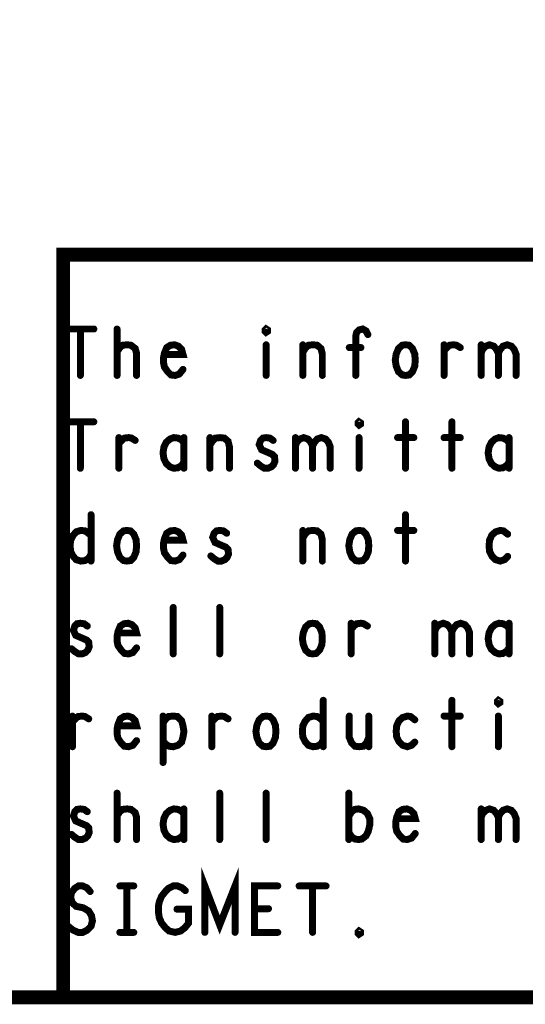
# Model space of a CAD drawing. Extents: x 23.5 to 56.6, y 21.5 to 42.6.
# Tile 17 of 38: x 44.4 to 45.5, y 21.5 to 23.7. Entities that reach past the tile are written whole.
import ezdxf

# ---------------------------------------------------------------- set-up
doc = ezdxf.new("R2010")
doc.units = 0
doc.layers.add('1', color=2, linetype='CONTINUOUS')

msp = doc.modelspace()

# ---------------------------------------------------------------- linework, layer by layer
at = {"layer": '1'}
for points, const_width in [([(23.545, 21.545), (56.545, 21.545), (56.545, 42.545), (23.545, 42.545), (23.545, 21.545)], 0.03), ([(50.345, 23.145), (44.47, 23.145), (44.47, 21.545)], 0.03), ([(44.478, 22.985), (44.536, 22.985)], 0.015), ([(44.507, 22.985), (44.507, 22.885)], 0.015), ([(44.586, 22.885), (44.586, 22.985)], 0.015), ([(44.907, 22.978), (44.905, 22.98), (44.905, 22.983), (44.907, 22.985), (44.91, 22.983), (44.91, 22.98), (44.907, 22.978)], 0.015), ([(45.1, 22.885), (45.1, 22.97), (45.102, 22.978), (45.107, 22.983), (45.115, 22.985), (45.122, 22.981), (45.126, 22.973)], 0.015), ([(44.586, 22.936), (44.592, 22.945), (44.598, 22.95), (44.608, 22.951), (44.616, 22.95), (44.625, 22.943), (44.628, 22.933), (44.628, 22.885)], 0.015), ([(44.688, 22.93), (44.728, 22.93), (44.725, 22.941), (44.718, 22.948), (44.71, 22.951), (44.701, 22.95), (44.693, 22.945), (44.688, 22.933), (44.686, 22.923), (44.686, 22.913), (44.688, 22.903), (44.695, 22.893), (44.702, 22.886), (44.711, 22.885), (44.72, 22.888), (44.728, 22.898)], 0.015), ([(44.907, 22.951), (44.907, 22.885)], 0.015), ([(44.986, 22.935), (44.991, 22.943), (44.998, 22.95), (45.008, 22.951), (45.017, 22.95), (45.025, 22.943), (45.028, 22.931), (45.028, 22.885)], 0.015), ([(44.986, 22.885), (44.986, 22.951)], 0.015), ([(45.207, 22.885), (45.2, 22.886), (45.192, 22.893), (45.187, 22.905), (45.185, 22.918), (45.187, 22.931), (45.192, 22.943), (45.2, 22.95), (45.207, 22.951), (45.215, 22.95), (45.222, 22.943), (45.227, 22.931), (45.228, 22.918), (45.227, 22.905), (45.222, 22.893), (45.215, 22.886), (45.207, 22.885)], 0.015), ([(45.29, 22.938), (45.296, 22.945), (45.302, 22.95), (45.311, 22.951), (45.317, 22.95), (45.325, 22.945)], 0.015), ([(45.29, 22.885), (45.29, 22.951)], 0.015), ([(45.37, 22.933), (45.373, 22.941), (45.38, 22.948), (45.388, 22.951), (45.397, 22.948), (45.403, 22.941), (45.407, 22.933), (45.407, 22.885)], 0.015), ([(45.37, 22.885), (45.37, 22.951)], 0.015), ([(45.407, 22.933), (45.411, 22.941), (45.417, 22.948), (45.426, 22.951), (45.435, 22.948), (45.441, 22.941), (45.445, 22.931), (45.445, 22.885)], 0.015), ([(45.111, 22.945), (45.086, 22.945)], 0.015), ([(44.478, 22.785), (44.536, 22.785)], 0.015), ([(44.507, 22.785), (44.507, 22.685)], 0.015), ([(45.107, 22.778), (45.105, 22.78), (45.105, 22.783), (45.107, 22.785), (45.11, 22.783), (45.11, 22.78), (45.107, 22.778)], 0.015), ([(45.207, 22.785), (45.207, 22.685)], 0.015), ([(45.307, 22.785), (45.307, 22.685)], 0.015), ([(44.59, 22.738), (44.596, 22.745), (44.602, 22.75), (44.611, 22.751), (44.617, 22.75), (44.625, 22.745)], 0.015), ([(44.59, 22.685), (44.59, 22.751)], 0.015), ([(44.73, 22.74), (44.725, 22.746), (44.717, 22.75), (44.708, 22.751), (44.7, 22.748), (44.692, 22.741), (44.687, 22.731), (44.685, 22.718), (44.687, 22.705), (44.692, 22.695), (44.7, 22.688), (44.708, 22.685), (44.717, 22.686), (44.725, 22.691), (44.73, 22.698)], 0.015), ([(44.73, 22.685), (44.73, 22.751)], 0.015), ([(44.786, 22.735), (44.791, 22.743), (44.798, 22.75), (44.808, 22.751), (44.817, 22.75), (44.825, 22.743), (44.828, 22.731), (44.828, 22.685)], 0.015), ([(44.786, 22.685), (44.786, 22.751)], 0.015), ([(44.888, 22.696), (44.895, 22.69), (44.903, 22.685), (44.911, 22.685), (44.918, 22.688), (44.923, 22.693), (44.926, 22.7), (44.925, 22.71), (44.92, 22.715), (44.897, 22.725), (44.892, 22.736), (44.895, 22.745), (44.9, 22.75), (44.907, 22.751), (44.915, 22.75), (44.922, 22.745)], 0.015), ([(44.97, 22.733), (44.973, 22.741), (44.98, 22.748), (44.988, 22.751), (44.997, 22.748), (45.003, 22.741), (45.007, 22.733), (45.007, 22.685)], 0.015), ([(44.97, 22.685), (44.97, 22.751)], 0.015), ([(45.007, 22.733), (45.011, 22.741), (45.017, 22.748), (45.026, 22.751), (45.035, 22.748), (45.041, 22.741), (45.045, 22.731), (45.045, 22.685)], 0.015), ([(45.107, 22.751), (45.107, 22.685)], 0.015), ([(45.19, 22.751), (45.225, 22.751)], 0.015), ([(45.29, 22.751), (45.325, 22.751)], 0.015), ([(45.43, 22.74), (45.425, 22.746), (45.417, 22.75), (45.408, 22.751), (45.4, 22.748), (45.392, 22.741), (45.387, 22.731), (45.385, 22.718), (45.387, 22.705), (45.392, 22.695), (45.4, 22.688), (45.408, 22.685), (45.417, 22.686), (45.425, 22.691), (45.43, 22.698)], 0.015), ([(45.43, 22.685), (45.43, 22.751)], 0.015), ([(44.53, 22.585), (44.53, 22.485)], 0.015), ([(45.207, 22.585), (45.207, 22.485)], 0.015), ([(44.53, 22.5), (44.525, 22.491), (44.517, 22.486), (44.508, 22.485), (44.498, 22.488), (44.491, 22.496), (44.486, 22.506), (44.485, 22.518), (44.486, 22.53), (44.491, 22.54), (44.498, 22.548), (44.508, 22.551), (44.517, 22.55), (44.523, 22.546), (44.53, 22.54)], 0.015), ([(44.607, 22.485), (44.6, 22.486), (44.592, 22.493), (44.587, 22.505), (44.585, 22.518), (44.587, 22.531), (44.592, 22.543), (44.6, 22.55), (44.607, 22.551), (44.615, 22.55), (44.622, 22.543), (44.627, 22.531), (44.628, 22.518), (44.627, 22.505), (44.622, 22.493), (44.615, 22.486), (44.607, 22.485)], 0.015), ([(44.688, 22.53), (44.728, 22.53), (44.725, 22.541), (44.718, 22.548), (44.71, 22.551), (44.701, 22.55), (44.693, 22.545), (44.688, 22.533), (44.686, 22.523), (44.686, 22.513), (44.688, 22.503), (44.695, 22.493), (44.702, 22.486), (44.711, 22.485), (44.72, 22.488), (44.728, 22.498)], 0.015), ([(44.788, 22.496), (44.795, 22.49), (44.803, 22.485), (44.811, 22.485), (44.818, 22.488), (44.823, 22.493), (44.826, 22.5), (44.825, 22.51), (44.82, 22.515), (44.797, 22.525), (44.792, 22.536), (44.795, 22.545), (44.8, 22.55), (44.807, 22.551), (44.815, 22.55), (44.822, 22.545)], 0.015), ([(44.986, 22.535), (44.991, 22.543), (44.998, 22.55), (45.008, 22.551), (45.017, 22.55), (45.025, 22.543), (45.028, 22.531), (45.028, 22.485)], 0.015), ([(44.986, 22.485), (44.986, 22.551)], 0.015), ([(45.107, 22.485), (45.1, 22.486), (45.092, 22.493), (45.087, 22.505), (45.085, 22.518), (45.087, 22.531), (45.092, 22.543), (45.1, 22.55), (45.107, 22.551), (45.115, 22.55), (45.122, 22.543), (45.127, 22.531), (45.128, 22.518), (45.127, 22.505), (45.122, 22.493), (45.115, 22.486), (45.107, 22.485)], 0.015), ([(45.19, 22.551), (45.225, 22.551)], 0.015), ([(45.427, 22.543), (45.418, 22.55), (45.411, 22.551), (45.401, 22.548), (45.393, 22.541), (45.388, 22.53), (45.387, 22.518), (45.388, 22.506), (45.393, 22.496), (45.401, 22.488), (45.411, 22.485), (45.42, 22.488), (45.427, 22.495)], 0.015), ([(44.707, 22.285), (44.707, 22.385)], 0.015), ([(44.807, 22.285), (44.807, 22.385)], 0.015), ([(44.488, 22.296), (44.495, 22.29), (44.503, 22.285), (44.511, 22.285), (44.518, 22.288), (44.523, 22.293), (44.526, 22.3), (44.525, 22.31), (44.52, 22.315), (44.497, 22.325), (44.492, 22.336), (44.495, 22.345), (44.5, 22.35), (44.507, 22.351), (44.515, 22.35), (44.522, 22.345)], 0.015), ([(44.588, 22.33), (44.628, 22.33), (44.625, 22.341), (44.618, 22.348), (44.61, 22.351), (44.601, 22.35), (44.593, 22.345), (44.588, 22.333), (44.586, 22.323), (44.586, 22.313), (44.588, 22.303), (44.595, 22.293), (44.602, 22.286), (44.611, 22.285), (44.62, 22.288), (44.628, 22.298)], 0.015), ([(45.007, 22.285), (45, 22.286), (44.992, 22.293), (44.987, 22.305), (44.985, 22.318), (44.987, 22.331), (44.992, 22.343), (45, 22.35), (45.007, 22.351), (45.015, 22.35), (45.022, 22.343), (45.027, 22.331), (45.028, 22.318), (45.027, 22.305), (45.022, 22.293), (45.015, 22.286), (45.007, 22.285)], 0.015), ([(45.09, 22.338), (45.096, 22.345), (45.102, 22.35), (45.111, 22.351), (45.117, 22.35), (45.125, 22.345)], 0.015), ([(45.09, 22.285), (45.09, 22.351)], 0.015), ([(45.27, 22.333), (45.273, 22.341), (45.28, 22.348), (45.288, 22.351), (45.297, 22.348), (45.303, 22.341), (45.307, 22.333), (45.307, 22.285)], 0.015), ([(45.27, 22.285), (45.27, 22.351)], 0.015), ([(45.307, 22.333), (45.311, 22.341), (45.317, 22.348), (45.326, 22.351), (45.335, 22.348), (45.341, 22.341), (45.345, 22.331), (45.345, 22.285)], 0.015), ([(45.43, 22.34), (45.425, 22.346), (45.417, 22.35), (45.408, 22.351), (45.4, 22.348), (45.392, 22.341), (45.387, 22.331), (45.385, 22.318), (45.387, 22.305), (45.392, 22.295), (45.4, 22.288), (45.408, 22.285), (45.417, 22.286), (45.425, 22.291), (45.43, 22.298)], 0.015), ([(45.43, 22.285), (45.43, 22.351)], 0.015), ([(45.03, 22.185), (45.03, 22.085)], 0.015), ([(45.307, 22.185), (45.307, 22.085)], 0.015), ([(45.407, 22.178), (45.405, 22.18), (45.405, 22.183), (45.407, 22.185), (45.41, 22.183), (45.41, 22.18), (45.407, 22.178)], 0.015), ([(44.49, 22.138), (44.496, 22.145), (44.502, 22.15), (44.511, 22.151), (44.517, 22.15), (44.525, 22.145)], 0.015), ([(44.49, 22.085), (44.49, 22.151)], 0.015), ([(44.588, 22.13), (44.628, 22.13), (44.625, 22.141), (44.618, 22.148), (44.61, 22.151), (44.601, 22.15), (44.593, 22.145), (44.588, 22.133), (44.586, 22.123), (44.586, 22.113), (44.588, 22.103), (44.595, 22.093), (44.602, 22.086), (44.611, 22.085), (44.62, 22.088), (44.628, 22.098)], 0.015), ([(44.685, 22.136), (44.691, 22.145), (44.697, 22.15), (44.707, 22.151), (44.716, 22.15), (44.725, 22.141), (44.728, 22.13), (44.73, 22.118), (44.728, 22.106), (44.725, 22.095), (44.717, 22.088), (44.707, 22.085), (44.698, 22.086), (44.69, 22.091), (44.685, 22.098)], 0.015), ([(44.685, 22.051), (44.685, 22.151)], 0.015), ([(44.79, 22.138), (44.796, 22.145), (44.802, 22.15), (44.811, 22.151), (44.817, 22.15), (44.825, 22.145)], 0.015), ([(44.79, 22.085), (44.79, 22.151)], 0.015), ([(44.907, 22.085), (44.9, 22.086), (44.892, 22.093), (44.887, 22.105), (44.885, 22.118), (44.887, 22.131), (44.892, 22.143), (44.9, 22.15), (44.907, 22.151), (44.915, 22.15), (44.922, 22.143), (44.927, 22.131), (44.928, 22.118), (44.927, 22.105), (44.922, 22.093), (44.915, 22.086), (44.907, 22.085)], 0.015), ([(45.03, 22.1), (45.025, 22.091), (45.017, 22.086), (45.008, 22.085), (44.998, 22.088), (44.991, 22.096), (44.986, 22.106), (44.985, 22.118), (44.986, 22.13), (44.991, 22.14), (44.998, 22.148), (45.008, 22.151), (45.017, 22.15), (45.023, 22.146), (45.03, 22.14)], 0.015), ([(45.086, 22.151), (45.086, 22.105), (45.091, 22.093), (45.098, 22.086), (45.107, 22.085), (45.116, 22.086), (45.123, 22.093), (45.128, 22.105)], 0.015), ([(45.128, 22.085), (45.128, 22.151)], 0.015), ([(45.227, 22.143), (45.218, 22.15), (45.211, 22.151), (45.201, 22.148), (45.193, 22.141), (45.188, 22.13), (45.187, 22.118), (45.188, 22.106), (45.193, 22.096), (45.201, 22.088), (45.211, 22.085), (45.22, 22.088), (45.227, 22.095)], 0.015), ([(45.29, 22.151), (45.325, 22.151)], 0.015), ([(45.407, 22.151), (45.407, 22.085)], 0.015), ([(44.586, 21.885), (44.586, 21.985)], 0.015), ([(44.807, 21.885), (44.807, 21.985)], 0.015), ([(44.907, 21.885), (44.907, 21.985)], 0.015), ([(45.085, 21.885), (45.085, 21.985)], 0.015), ([(44.488, 21.896), (44.495, 21.89), (44.503, 21.885), (44.511, 21.885), (44.518, 21.888), (44.523, 21.893), (44.526, 21.9), (44.525, 21.91), (44.52, 21.915), (44.497, 21.925), (44.492, 21.936), (44.495, 21.945), (44.5, 21.95), (44.507, 21.951), (44.515, 21.95), (44.522, 21.945)], 0.015), ([(44.586, 21.936), (44.592, 21.945), (44.598, 21.95), (44.608, 21.951), (44.616, 21.95), (44.625, 21.943), (44.628, 21.933), (44.628, 21.885)], 0.015), ([(44.73, 21.94), (44.725, 21.946), (44.717, 21.95), (44.708, 21.951), (44.7, 21.948), (44.692, 21.941), (44.687, 21.931), (44.685, 21.918), (44.687, 21.905), (44.692, 21.895), (44.7, 21.888), (44.708, 21.885), (44.717, 21.886), (44.725, 21.891), (44.73, 21.898)], 0.015), ([(44.73, 21.885), (44.73, 21.951)], 0.015), ([(45.085, 21.935), (45.091, 21.945), (45.098, 21.95), (45.106, 21.951), (45.117, 21.948), (45.125, 21.941), (45.13, 21.93), (45.13, 21.916), (45.127, 21.903), (45.122, 21.893), (45.113, 21.886), (45.106, 21.885), (45.098, 21.886), (45.091, 21.891), (45.085, 21.9)], 0.015), ([(45.188, 21.93), (45.228, 21.93), (45.225, 21.941), (45.218, 21.948), (45.21, 21.951), (45.201, 21.95), (45.193, 21.945), (45.188, 21.933), (45.186, 21.923), (45.186, 21.913), (45.188, 21.903), (45.195, 21.893), (45.202, 21.886), (45.211, 21.885), (45.22, 21.888), (45.228, 21.898)], 0.015), ([(45.37, 21.933), (45.373, 21.941), (45.38, 21.948), (45.388, 21.951), (45.397, 21.948), (45.403, 21.941), (45.407, 21.933), (45.407, 21.885)], 0.015), ([(45.37, 21.885), (45.37, 21.951)], 0.015), ([(45.407, 21.933), (45.411, 21.941), (45.417, 21.948), (45.426, 21.951), (45.435, 21.948), (45.441, 21.941), (45.445, 21.931), (45.445, 21.885)], 0.015), ([(44.775, 21.685), (44.775, 21.785), (44.807, 21.701), (44.84, 21.785), (44.84, 21.685)], 0.015), ([(44.481, 21.698), (44.491, 21.69), (44.502, 21.685), (44.512, 21.685), (44.522, 21.69), (44.53, 21.698), (44.533, 21.71), (44.531, 21.721), (44.525, 21.731), (44.513, 21.738), (44.498, 21.741), (44.49, 21.748), (44.486, 21.76), (44.488, 21.771), (44.495, 21.78), (44.503, 21.785), (44.512, 21.785), (44.521, 21.781), (44.528, 21.773)], 0.015), ([(44.592, 21.785), (44.622, 21.785)], 0.015), ([(44.607, 21.785), (44.607, 21.685)], 0.015), ([(44.715, 21.735), (44.74, 21.735), (44.74, 21.705), (44.732, 21.695), (44.723, 21.688), (44.711, 21.685), (44.698, 21.688), (44.69, 21.695), (44.682, 21.705), (44.677, 21.716), (44.675, 21.73), (44.675, 21.741), (44.677, 21.751), (44.682, 21.763), (44.69, 21.773), (44.697, 21.78), (44.707, 21.785), (44.716, 21.785), (44.726, 21.781), (44.733, 21.775)], 0.015), ([(44.932, 21.685), (44.882, 21.685), (44.882, 21.785), (44.932, 21.785)], 0.015), ([(44.978, 21.785), (45.036, 21.785)], 0.015), ([(45.007, 21.785), (45.007, 21.685)], 0.015), ([(44.912, 21.736), (44.882, 21.736)], 0.015), ([(44.592, 21.685), (44.622, 21.685)], 0.015), ([(45.107, 21.681), (45.105, 21.683), (45.105, 21.686), (45.107, 21.688), (45.11, 21.686), (45.11, 21.683), (45.107, 21.681)], 0.015)]:
    msp.add_lwpolyline(points, dxfattribs=dict(at, const_width=const_width))
for points, const_width in [([(44.48175, 22.985, 1), (44.47425, 22.985, 1)], 0.0075), ([(44.51075, 22.985, 1), (44.50325, 22.985, 1)], 0.0075), ([(44.53975, 22.985, 1), (44.53225, 22.985, 1)], 0.0075), ([(44.58975, 22.985, 1), (44.58225, 22.985, 1)], 0.0075), ([(44.91075, 22.978, 1), (44.90325, 22.978, 1)], 0.0075), ([(44.91075, 22.978, 1), (44.90325, 22.978, 1)], 0.0075), ([(45.12975, 22.973, 1), (45.12225, 22.973, 1)], 0.0075), ([(44.91075, 22.951, 1), (44.90325, 22.951, 1)], 0.0075), ([(44.98975, 22.951, 1), (44.98225, 22.951, 1)], 0.0075), ([(45.29375, 22.951, 1), (45.28625, 22.951, 1)], 0.0075), ([(45.37375, 22.951, 1), (45.36625, 22.951, 1)], 0.0075), ([(44.58975, 22.936, 1), (44.58225, 22.936, 1)], 0.0075), ([(44.69175, 22.93, 1), (44.68425, 22.93, 1)], 0.0075), ([(44.98975, 22.935, 1), (44.98225, 22.935, 1)], 0.0075), ([(45.08975, 22.945, 1), (45.08225, 22.945, 1)], 0.0075), ([(45.11475, 22.945, 1), (45.10725, 22.945, 1)], 0.0075), ([(45.29375, 22.938, 1), (45.28625, 22.938, 1)], 0.0075), ([(45.32875, 22.945, 1), (45.32125, 22.945, 1)], 0.0075), ([(45.37375, 22.933, 1), (45.36625, 22.933, 1)], 0.0075), ([(45.41075, 22.933, 1), (45.40325, 22.933, 1)], 0.0075), ([(44.51075, 22.885, 1), (44.50325, 22.885, 1)], 0.0075), ([(44.58975, 22.885, 1), (44.58225, 22.885, 1)], 0.0075), ([(44.63175, 22.885, 1), (44.62425, 22.885, 1)], 0.0075), ([(44.73175, 22.898, 1), (44.72425, 22.898, 1)], 0.0075), ([(44.91075, 22.885, 1), (44.90325, 22.885, 1)], 0.0075), ([(44.98975, 22.885, 1), (44.98225, 22.885, 1)], 0.0075), ([(45.03175, 22.885, 1), (45.02425, 22.885, 1)], 0.0075), ([(45.10375, 22.885, 1), (45.09625, 22.885, 1)], 0.0075), ([(45.21075, 22.885, 1), (45.20325, 22.885, 1)], 0.0075), ([(45.21075, 22.885, 1), (45.20325, 22.885, 1)], 0.0075), ([(45.29375, 22.885, 1), (45.28625, 22.885, 1)], 0.0075), ([(45.37375, 22.885, 1), (45.36625, 22.885, 1)], 0.0075), ([(45.41075, 22.885, 1), (45.40325, 22.885, 1)], 0.0075), ([(45.44875, 22.885, 1), (45.44125, 22.885, 1)], 0.0075), ([(44.48175, 22.785, 1), (44.47425, 22.785, 1)], 0.0075), ([(44.51075, 22.785, 1), (44.50325, 22.785, 1)], 0.0075), ([(44.53975, 22.785, 1), (44.53225, 22.785, 1)], 0.0075), ([(45.11075, 22.778, 1), (45.10325, 22.778, 1)], 0.0075), ([(45.11075, 22.778, 1), (45.10325, 22.778, 1)], 0.0075), ([(45.21075, 22.785, 1), (45.20325, 22.785, 1)], 0.0075), ([(45.31075, 22.785, 1), (45.30325, 22.785, 1)], 0.0075), ([(44.59375, 22.751, 1), (44.58625, 22.751, 1)], 0.0075), ([(44.59375, 22.738, 1), (44.58625, 22.738, 1)], 0.0075), ([(44.62875, 22.745, 1), (44.62125, 22.745, 1)], 0.0075), ([(44.73375, 22.751, 1), (44.72625, 22.751, 1)], 0.0075), ([(44.73375, 22.74, 1), (44.72625, 22.74, 1)], 0.0075), ([(44.78975, 22.751, 1), (44.78225, 22.751, 1)], 0.0075), ([(44.78975, 22.735, 1), (44.78225, 22.735, 1)], 0.0075), ([(44.92575, 22.745, 1), (44.91825, 22.745, 1)], 0.0075), ([(44.97375, 22.751, 1), (44.96625, 22.751, 1)], 0.0075), ([(45.11075, 22.751, 1), (45.10325, 22.751, 1)], 0.0075), ([(45.19375, 22.751, 1), (45.18625, 22.751, 1)], 0.0075), ([(45.22875, 22.751, 1), (45.22125, 22.751, 1)], 0.0075), ([(45.29375, 22.751, 1), (45.28625, 22.751, 1)], 0.0075), ([(45.32875, 22.751, 1), (45.32125, 22.751, 1)], 0.0075), ([(45.43375, 22.751, 1), (45.42625, 22.751, 1)], 0.0075), ([(45.43375, 22.74, 1), (45.42625, 22.74, 1)], 0.0075), ([(44.97375, 22.733, 1), (44.96625, 22.733, 1)], 0.0075), ([(45.01075, 22.733, 1), (45.00325, 22.733, 1)], 0.0075), ([(44.73375, 22.698, 1), (44.72625, 22.698, 1)], 0.0075), ([(44.89175, 22.696, 1), (44.88425, 22.696, 1)], 0.0075), ([(45.43375, 22.698, 1), (45.42625, 22.698, 1)], 0.0075), ([(44.51075, 22.685, 1), (44.50325, 22.685, 1)], 0.0075), ([(44.59375, 22.685, 1), (44.58625, 22.685, 1)], 0.0075), ([(44.73375, 22.685, 1), (44.72625, 22.685, 1)], 0.0075), ([(44.78975, 22.685, 1), (44.78225, 22.685, 1)], 0.0075), ([(44.83175, 22.685, 1), (44.82425, 22.685, 1)], 0.0075), ([(44.97375, 22.685, 1), (44.96625, 22.685, 1)], 0.0075), ([(45.01075, 22.685, 1), (45.00325, 22.685, 1)], 0.0075), ([(45.04875, 22.685, 1), (45.04125, 22.685, 1)], 0.0075), ([(45.11075, 22.685, 1), (45.10325, 22.685, 1)], 0.0075), ([(45.21075, 22.685, 1), (45.20325, 22.685, 1)], 0.0075), ([(45.31075, 22.685, 1), (45.30325, 22.685, 1)], 0.0075), ([(45.43375, 22.685, 1), (45.42625, 22.685, 1)], 0.0075), ([(44.53375, 22.585, 1), (44.52625, 22.585, 1)], 0.0075), ([(45.21075, 22.585, 1), (45.20325, 22.585, 1)], 0.0075), ([(44.82575, 22.545, 1), (44.81825, 22.545, 1)], 0.0075), ([(44.98975, 22.551, 1), (44.98225, 22.551, 1)], 0.0075), ([(45.19375, 22.551, 1), (45.18625, 22.551, 1)], 0.0075), ([(45.22875, 22.551, 1), (45.22125, 22.551, 1)], 0.0075), ([(44.53375, 22.54, 1), (44.52625, 22.54, 1)], 0.0075), ([(44.69175, 22.53, 1), (44.68425, 22.53, 1)], 0.0075), ([(44.98975, 22.535, 1), (44.98225, 22.535, 1)], 0.0075), ([(45.43075, 22.543, 1), (45.42325, 22.543, 1)], 0.0075), ([(44.53375, 22.5, 1), (44.52625, 22.5, 1)], 0.0075), ([(44.53375, 22.485, 1), (44.52625, 22.485, 1)], 0.0075), ([(44.61075, 22.485, 1), (44.60325, 22.485, 1)], 0.0075), ([(44.61075, 22.485, 1), (44.60325, 22.485, 1)], 0.0075), ([(44.73175, 22.498, 1), (44.72425, 22.498, 1)], 0.0075), ([(44.79175, 22.496, 1), (44.78425, 22.496, 1)], 0.0075), ([(44.98975, 22.485, 1), (44.98225, 22.485, 1)], 0.0075), ([(45.03175, 22.485, 1), (45.02425, 22.485, 1)], 0.0075), ([(45.11075, 22.485, 1), (45.10325, 22.485, 1)], 0.0075), ([(45.11075, 22.485, 1), (45.10325, 22.485, 1)], 0.0075), ([(45.21075, 22.485, 1), (45.20325, 22.485, 1)], 0.0075), ([(45.43075, 22.495, 1), (45.42325, 22.495, 1)], 0.0075), ([(44.71075, 22.385, 1), (44.70325, 22.385, 1)], 0.0075), ([(44.81075, 22.385, 1), (44.80325, 22.385, 1)], 0.0075), ([(44.52575, 22.345, 1), (44.51825, 22.345, 1)], 0.0075), ([(45.09375, 22.351, 1), (45.08625, 22.351, 1)], 0.0075), ([(45.09375, 22.338, 1), (45.08625, 22.338, 1)], 0.0075), ([(45.12875, 22.345, 1), (45.12125, 22.345, 1)], 0.0075), ([(45.27375, 22.351, 1), (45.26625, 22.351, 1)], 0.0075), ([(45.27375, 22.333, 1), (45.26625, 22.333, 1)], 0.0075), ([(45.31075, 22.333, 1), (45.30325, 22.333, 1)], 0.0075), ([(45.43375, 22.351, 1), (45.42625, 22.351, 1)], 0.0075), ([(45.43375, 22.34, 1), (45.42625, 22.34, 1)], 0.0075), ([(44.59175, 22.33, 1), (44.58425, 22.33, 1)], 0.0075), ([(44.49175, 22.296, 1), (44.48425, 22.296, 1)], 0.0075), ([(44.63175, 22.298, 1), (44.62425, 22.298, 1)], 0.0075), ([(45.43375, 22.298, 1), (45.42625, 22.298, 1)], 0.0075), ([(44.71075, 22.285, 1), (44.70325, 22.285, 1)], 0.0075), ([(44.81075, 22.285, 1), (44.80325, 22.285, 1)], 0.0075), ([(45.01075, 22.285, 1), (45.00325, 22.285, 1)], 0.0075), ([(45.01075, 22.285, 1), (45.00325, 22.285, 1)], 0.0075), ([(45.09375, 22.285, 1), (45.08625, 22.285, 1)], 0.0075), ([(45.27375, 22.285, 1), (45.26625, 22.285, 1)], 0.0075), ([(45.31075, 22.285, 1), (45.30325, 22.285, 1)], 0.0075), ([(45.34875, 22.285, 1), (45.34125, 22.285, 1)], 0.0075), ([(45.43375, 22.285, 1), (45.42625, 22.285, 1)], 0.0075), ([(45.03375, 22.185, 1), (45.02625, 22.185, 1)], 0.0075), ([(45.31075, 22.185, 1), (45.30325, 22.185, 1)], 0.0075), ([(45.41075, 22.178, 1), (45.40325, 22.178, 1)], 0.0075), ([(45.41075, 22.178, 1), (45.40325, 22.178, 1)], 0.0075), ([(44.49375, 22.151, 1), (44.48625, 22.151, 1)], 0.0075), ([(44.52875, 22.145, 1), (44.52125, 22.145, 1)], 0.0075), ([(44.68875, 22.151, 1), (44.68125, 22.151, 1)], 0.0075), ([(44.79375, 22.151, 1), (44.78625, 22.151, 1)], 0.0075), ([(44.82875, 22.145, 1), (44.82125, 22.145, 1)], 0.0075), ([(45.08975, 22.151, 1), (45.08225, 22.151, 1)], 0.0075), ([(45.13175, 22.151, 1), (45.12425, 22.151, 1)], 0.0075), ([(45.23075, 22.143, 1), (45.22325, 22.143, 1)], 0.0075), ([(45.29375, 22.151, 1), (45.28625, 22.151, 1)], 0.0075), ([(45.32875, 22.151, 1), (45.32125, 22.151, 1)], 0.0075), ([(45.41075, 22.151, 1), (45.40325, 22.151, 1)], 0.0075), ([(44.49375, 22.138, 1), (44.48625, 22.138, 1)], 0.0075), ([(44.59175, 22.13, 1), (44.58425, 22.13, 1)], 0.0075), ([(44.68875, 22.136, 1), (44.68125, 22.136, 1)], 0.0075), ([(44.79375, 22.138, 1), (44.78625, 22.138, 1)], 0.0075), ([(45.03375, 22.14, 1), (45.02625, 22.14, 1)], 0.0075), ([(44.63175, 22.098, 1), (44.62425, 22.098, 1)], 0.0075), ([(44.68875, 22.098, 1), (44.68125, 22.098, 1)], 0.0075), ([(45.03375, 22.1, 1), (45.02625, 22.1, 1)], 0.0075), ([(45.13175, 22.105, 1), (45.12425, 22.105, 1)], 0.0075), ([(44.49375, 22.085, 1), (44.48625, 22.085, 1)], 0.0075), ([(44.79375, 22.085, 1), (44.78625, 22.085, 1)], 0.0075), ([(44.91075, 22.085, 1), (44.90325, 22.085, 1)], 0.0075), ([(44.91075, 22.085, 1), (44.90325, 22.085, 1)], 0.0075), ([(45.03375, 22.085, 1), (45.02625, 22.085, 1)], 0.0075), ([(45.13175, 22.085, 1), (45.12425, 22.085, 1)], 0.0075), ([(45.23075, 22.095, 1), (45.22325, 22.095, 1)], 0.0075), ([(45.31075, 22.085, 1), (45.30325, 22.085, 1)], 0.0075), ([(45.41075, 22.085, 1), (45.40325, 22.085, 1)], 0.0075), ([(44.68875, 22.051, 1), (44.68125, 22.051, 1)], 0.0075), ([(44.58975, 21.985, 1), (44.58225, 21.985, 1)], 0.0075), ([(44.81075, 21.985, 1), (44.80325, 21.985, 1)], 0.0075), ([(44.91075, 21.985, 1), (44.90325, 21.985, 1)], 0.0075), ([(45.08875, 21.985, 1), (45.08125, 21.985, 1)], 0.0075), ([(44.73375, 21.951, 1), (44.72625, 21.951, 1)], 0.0075), ([(45.37375, 21.951, 1), (45.36625, 21.951, 1)], 0.0075), ([(44.52575, 21.945, 1), (44.51825, 21.945, 1)], 0.0075), ([(44.58975, 21.936, 1), (44.58225, 21.936, 1)], 0.0075), ([(44.73375, 21.94, 1), (44.72625, 21.94, 1)], 0.0075), ([(45.08875, 21.935, 1), (45.08125, 21.935, 1)], 0.0075), ([(45.19175, 21.93, 1), (45.18425, 21.93, 1)], 0.0075), ([(45.37375, 21.933, 1), (45.36625, 21.933, 1)], 0.0075), ([(45.41075, 21.933, 1), (45.40325, 21.933, 1)], 0.0075), ([(44.49175, 21.896, 1), (44.48425, 21.896, 1)], 0.0075), ([(44.73375, 21.898, 1), (44.72625, 21.898, 1)], 0.0075), ([(45.08875, 21.9, 1), (45.08125, 21.9, 1)], 0.0075), ([(45.23175, 21.898, 1), (45.22425, 21.898, 1)], 0.0075), ([(44.58975, 21.885, 1), (44.58225, 21.885, 1)], 0.0075), ([(44.63175, 21.885, 1), (44.62425, 21.885, 1)], 0.0075), ([(44.73375, 21.885, 1), (44.72625, 21.885, 1)], 0.0075), ([(44.81075, 21.885, 1), (44.80325, 21.885, 1)], 0.0075), ([(44.91075, 21.885, 1), (44.90325, 21.885, 1)], 0.0075), ([(45.08875, 21.885, 1), (45.08125, 21.885, 1)], 0.0075), ([(45.37375, 21.885, 1), (45.36625, 21.885, 1)], 0.0075), ([(45.41075, 21.885, 1), (45.40325, 21.885, 1)], 0.0075), ([(45.44875, 21.885, 1), (45.44125, 21.885, 1)], 0.0075), ([(44.59575, 21.785, 1), (44.58825, 21.785, 1)], 0.0075), ([(44.61075, 21.785, 1), (44.60325, 21.785, 1)], 0.0075), ([(44.62575, 21.785, 1), (44.61825, 21.785, 1)], 0.0075), ([(44.93575, 21.785, 1), (44.92825, 21.785, 1)], 0.0075), ([(44.98175, 21.785, 1), (44.97425, 21.785, 1)], 0.0075), ([(45.01075, 21.785, 1), (45.00325, 21.785, 1)], 0.0075), ([(45.03975, 21.785, 1), (45.03225, 21.785, 1)], 0.0075), ([(44.53175, 21.773, 1), (44.52425, 21.773, 1)], 0.0075), ([(44.73675, 21.775, 1), (44.72925, 21.775, 1)], 0.0075), ([(44.71875, 21.735, 1), (44.71125, 21.735, 1)], 0.0075), ([(44.88575, 21.736, 1), (44.87825, 21.736, 1)], 0.0075), ([(44.91575, 21.736, 1), (44.90825, 21.736, 1)], 0.0075), ([(44.48475, 21.698, 1), (44.47725, 21.698, 1)], 0.0075), ([(44.59575, 21.685, 1), (44.58825, 21.685, 1)], 0.0075), ([(44.61075, 21.685, 1), (44.60325, 21.685, 1)], 0.0075), ([(44.62575, 21.685, 1), (44.61825, 21.685, 1)], 0.0075), ([(44.77875, 21.685, 1), (44.77125, 21.685, 1)], 0.0075), ([(44.84375, 21.685, 1), (44.83625, 21.685, 1)], 0.0075), ([(44.93575, 21.685, 1), (44.92825, 21.685, 1)], 0.0075), ([(45.01075, 21.685, 1), (45.00325, 21.685, 1)], 0.0075), ([(45.11075, 21.681, 1), (45.10325, 21.681, 1)], 0.0075), ([(45.11075, 21.681, 1), (45.10325, 21.681, 1)], 0.0075), ([(44.4775, 21.545, 1), (44.4625, 21.545, 1)], 0.015)]:
    msp.add_lwpolyline(points, format="xyb", close=True, dxfattribs=dict(at, const_width=const_width))

doc.saveas('drawing.dxf')
